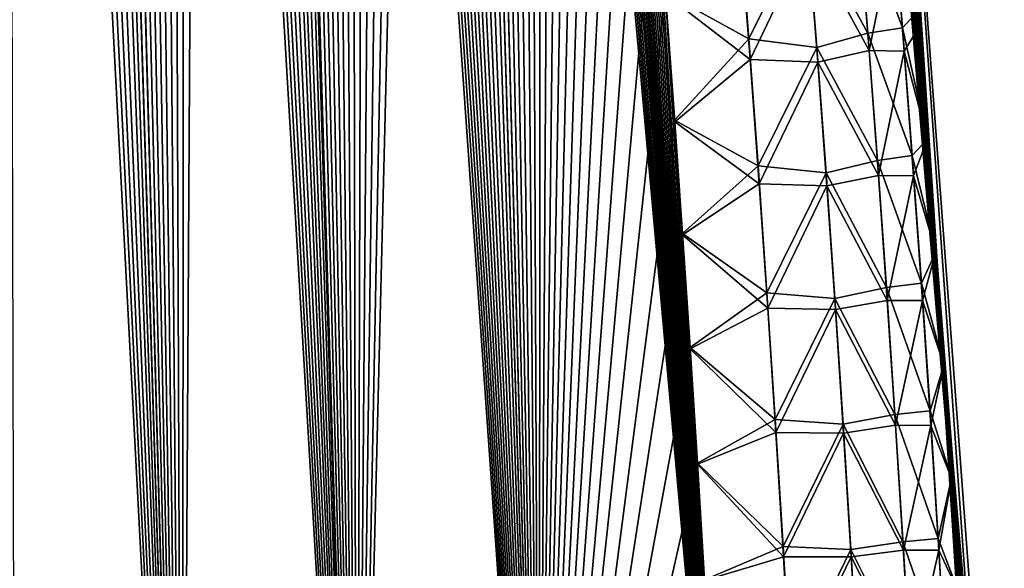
# Model space of a CAD drawing. Header units: metres. Extents: x -109 to 109, y -108 to 40.
# Tile 187 of 230: x 97.66 to 101.45, y -98.71 to -96.6. Entities that reach past the tile are written whole.
import ezdxf

# ---------------------------------------------------------------- set-up
doc = ezdxf.new("R2010")
doc.units = ezdxf.units.M
doc.layers.add('solid_K_24_42_17_000C74_XXXX', color=7, linetype='CONTINUOUS')

msp = doc.modelspace()

# ---------------------------------------------------------------- linework, layer by layer
at = {"layer": 'solid_K_24_42_17_000C74_XXXX'}
for points in [[(98.284912, -101.679092, 5.07917), (97.082237, -77.234352, 5.038472), (96.973297, -76.817772, 5.114843)], [(97.644279, -101.955215, 5.632307), (98.284912, -101.679092, 5.07917), (96.973297, -76.817772, 5.114843)], [(98.284912, -101.679092, 5.07917), (97.192711, -77.665878, 4.962634), (97.082237, -77.234352, 5.038472)], [(98.284912, -101.679092, 5.07917), (97.304573, -78.114014, 4.887526), (97.192711, -77.665878, 4.962634)], [(98.284912, -101.679092, 5.07917), (97.417755, -78.579956, 4.813282), (97.304573, -78.114014, 4.887526)], [(98.284912, -101.679092, 5.07917), (97.503586, -78.94017, 4.758061), (97.417755, -78.579956, 4.813282)], [(98.284912, -101.679092, 5.07917), (97.590172, -79.310181, 4.703318), (97.503586, -78.94017, 4.758061)], [(98.284889, -101.6791, -5.079187), (97.58667, -79.295021, -4.705511), (97.673973, -79.675621, -4.651275)], [(98.284889, -101.6791, -5.079187), (97.644241, -101.955231, -5.632339), (97.58667, -79.295021, -4.705511)], [(98.284912, -101.679092, 5.07917), (97.677414, -79.690811, 4.649159), (97.590172, -79.310181, 4.703318)], [(98.284889, -101.6791, -5.079187), (97.673973, -79.675621, -4.651275), (97.761848, -80.06768, -4.597727)], [(98.956367, -101.361778, 4.551515), (97.765228, -80.082893, 4.595689), (97.677414, -79.690811, 4.649159)], [(98.284912, -101.679092, 5.07917), (98.956367, -101.361778, 4.551515), (97.677414, -79.690811, 4.649159)], [(98.284889, -101.6791, -5.079187), (97.761848, -80.06768, -4.597727), (97.850395, -80.470497, -4.544766)], [(98.956367, -101.361778, 4.551515), (97.853706, -80.48571, 4.542806), (97.765228, -80.082893, 4.595689)], [(98.284889, -101.6791, -5.079187), (97.850395, -80.470497, -4.544766), (97.939621, -80.883827, -4.49237)], [(98.956367, -101.361778, 4.551515), (97.942863, -80.899033, 4.490489), (97.853706, -80.48571, 4.542806)], [(98.284889, -101.6791, -5.079187), (97.939621, -80.883827, -4.49237), (98.029396, -81.30867, -4.440681)], [(98.956367, -101.361778, 4.551515), (98.032562, -81.323853, 4.43888), (97.942863, -80.899033, 4.490489)], [(98.284889, -101.6791, -5.079187), (98.029396, -81.30867, -4.440681), (98.119591, -81.746017, -4.389838)], [(98.956367, -101.361778, 4.551515), (98.122673, -81.761154, 4.388118), (98.032562, -81.323853, 4.43888)], [(98.284889, -101.6791, -5.079187), (98.119591, -81.746017, -4.389838), (98.210121, -82.196457, -4.339916)], [(98.956367, -101.361778, 4.551515), (98.194992, -82.120514, 4.348187), (98.122673, -81.761154, 4.388118)], [(98.956367, -101.361778, 4.551515), (98.267654, -82.48735, 4.308706), (98.194992, -82.120514, 4.348187)], [(98.284889, -101.6791, -5.079187), (98.210121, -82.196457, -4.339916), (98.301193, -82.6586, -4.290698)], [(98.956367, -101.361778, 4.551515), (98.340622, -82.861832, 4.269708), (98.267654, -82.48735, 4.308706)], [(98.284889, -101.6791, -5.079187), (98.301193, -82.6586, -4.290698), (98.39267, -83.133179, -4.242309)], [(98.956367, -101.361778, 4.551515), (98.413803, -83.244568, 4.231288), (98.340622, -82.861832, 4.269708)], [(98.956352, -101.361786, -4.551528), (98.284889, -101.6791, -5.079187), (98.39267, -83.133179, -4.242309)], [(98.956352, -101.361786, -4.551528), (98.39267, -83.133179, -4.242309), (98.484352, -83.621384, -4.194935)], [(99.6586, -101.00164, 4.050946), (98.487083, -83.636154, 4.193542), (98.413803, -83.244568, 4.231288)], [(98.956367, -101.361778, 4.551515), (99.6586, -101.00164, 4.050946), (98.413803, -83.244568, 4.231288)], [(98.956352, -101.361786, -4.551528), (98.484352, -83.621384, -4.194935), (98.557709, -84.02253, -4.157888)], [(99.6586, -101.00164, 4.050946), (98.560364, -84.037186, 4.15656), (98.487083, -83.636154, 4.193542)], [(98.956352, -101.361786, -4.551528), (98.557709, -84.02253, -4.157888), (98.631058, -84.433235, -4.121612)], [(99.6586, -101.00164, 4.050946), (98.633629, -84.447746, 4.12035), (98.560364, -84.037186, 4.15656)], [(98.956352, -101.361786, -4.551528), (98.631058, -84.433235, -4.121612), (98.704597, -84.85228, -4.0859)], [(99.6586, -101.00164, 4.050946), (98.707085, -84.866638, 4.084704), (98.633629, -84.447746, 4.12035)], [(98.956352, -101.361786, -4.551528), (98.704597, -84.85228, -4.0859), (98.778214, -85.280258, -4.050853)], [(99.6586, -101.00164, 4.050946), (98.780617, -85.294441, 4.049723), (98.707085, -84.866638, 4.084704)], [(98.956352, -101.361786, -4.551528), (98.778214, -85.280258, -4.050853), (98.851768, -85.717926, -4.016597)], [(99.6586, -101.00164, 4.050946), (98.85408, -85.731918, 4.015533), (98.780617, -85.294441, 4.049723)], [(98.956352, -101.361786, -4.551528), (98.851768, -85.717926, -4.016597), (98.925095, -86.166046, -3.983256)], [(99.6586, -101.00164, 4.050946), (98.927315, -86.179832, 3.982258), (98.85408, -85.731918, 4.015533)], [(98.956352, -101.361786, -4.551528), (98.925095, -86.166046, -3.983256), (98.998047, -86.625366, -3.950953)], [(99.6586, -101.00164, 4.050946), (99.000175, -86.638924, 3.950018), (98.927315, -86.179832, 3.982258)], [(98.956352, -101.361786, -4.551528), (98.998047, -86.625366, -3.950953), (99.070747, -87.095398, -3.919563)], [(99.6586, -101.00164, 4.050946), (99.072792, -87.108719, 3.918691), (99.000175, -86.638924, 3.950018)], [(98.956352, -101.361786, -4.551528), (99.070747, -87.095398, -3.919563), (99.14341, -87.575165, -3.888902)], [(99.6586, -101.00164, 4.050946), (99.145355, -87.588249, 3.888093), (99.072792, -87.108719, 3.918691)], [(98.956352, -101.361786, -4.551528), (99.14341, -87.575165, -3.888902), (99.21579, -88.065521, -3.85915)], [(99.6586, -101.00164, 4.050946), (99.217644, -88.078346, 3.858402), (99.145355, -87.588249, 3.888093)], [(98.956352, -101.361786, -4.551528), (99.21579, -88.065521, -3.85915), (99.275726, -88.482857, -3.835177)], [(99.6586, -101.00164, 4.050946), (99.277504, -88.495445, 3.834479), (99.217644, -88.078346, 3.858402)], [(99.658585, -101.001648, -4.050953), (98.956352, -101.361786, -4.551528), (99.275726, -88.482857, -3.835177)], [(99.658585, -101.001648, -4.050953), (99.275726, -88.482857, -3.835177), (99.335167, -88.908646, -3.812056)], [(99.6586, -101.00164, 4.050946), (99.336861, -88.920967, 3.811408), (99.277504, -88.495445, 3.834479)], [(99.658585, -101.001648, -4.050953), (99.335167, -88.908646, -3.812056), (99.393974, -89.343376, -3.789886)], [(100.391487, -100.596848, 3.579222), (99.395576, -89.355392, 3.789288), (99.336861, -88.920967, 3.811408)], [(99.6586, -101.00164, 4.050946), (100.391487, -100.596848, 3.579222), (99.336861, -88.920967, 3.811408)], [(99.658585, -101.001648, -4.050953), (99.393974, -89.343376, -3.789886), (99.452133, -89.787018, -3.768655)], [(100.391487, -100.596848, 3.579222), (99.453659, -89.798683, 3.768105), (99.395576, -89.355392, 3.789288)], [(99.658585, -101.001648, -4.050953), (99.452133, -89.787018, -3.768655), (99.510033, -90.238083, -3.748056)], [(100.391487, -100.596848, 3.579222), (99.511459, -90.249344, 3.747556), (99.453659, -89.798683, 3.768105)], [(99.658585, -101.001648, -4.050953), (99.510033, -90.238083, -3.748056), (99.567528, -90.697136, -3.728191)], [(100.391487, -100.596848, 3.579222), (99.568855, -90.707947, 3.727741), (99.511459, -90.249344, 3.747556)], [(99.658585, -101.001648, -4.050953), (99.567528, -90.697136, -3.728191), (99.616341, -91.097542, -3.711854)], [(100.391487, -100.596848, 3.579222), (99.617584, -91.107941, 3.711446), (99.568855, -90.707947, 3.727741)], [(99.658585, -101.001648, -4.050953), (99.616341, -91.097542, -3.711854), (99.664589, -91.504852, -3.696247)], [(100.391487, -100.596848, 3.579222), (99.665756, -91.514839, 3.695879), (99.617584, -91.107941, 3.711446)], [(99.658585, -101.001648, -4.050953), (99.664589, -91.504852, -3.696247), (99.712158, -91.91954, -3.681456)], [(100.391487, -100.596848, 3.579222), (99.713242, -91.929123, 3.681126), (99.665756, -91.514839, 3.695879)], [(99.658585, -101.001648, -4.050953), (99.712158, -91.91954, -3.681456), (99.758926, -92.342094, -3.667565)], [(100.391487, -100.596848, 3.579222), (99.759926, -92.351288, 3.667271), (99.713242, -91.929123, 3.681126)], [(99.658585, -101.001648, -4.050953), (99.758926, -92.342094, -3.667565), (99.804756, -92.772987, -3.654659)], [(100.391487, -100.596848, 3.579222), (99.805695, -92.781815, 3.654399), (99.759926, -92.351288, 3.667271)], [(99.658585, -101.001648, -4.050953), (99.804756, -92.772987, -3.654659), (99.850037, -93.212677, -3.642511)], [(100.391487, -100.596848, 3.579222), (99.850906, -93.221184, 3.642282), (99.805695, -92.781815, 3.654399)], [(99.658585, -101.001648, -4.050953), (99.850037, -93.212677, -3.642511), (99.894989, -93.660858, -3.630966)], [(100.391487, -100.596848, 3.579222), (99.895798, -93.669098, 3.630767), (99.850906, -93.221184, 3.642282)], [(99.658585, -101.001648, -4.050953), (99.894989, -93.660858, -3.630966), (99.939354, -94.116943, -3.62015)], [(100.391487, -100.596848, 3.579222), (99.940109, -94.124931, 3.619979), (99.895798, -93.669098, 3.630767)], [(100.84362, -93.646843, 2.094966), (101.448524, -100.564568), (100.93364, -93.64727)], [(100.84362, -93.646843, 2.094966), (101.42804, -100.564568, 1.010881), (101.448524, -100.564568)], [(100.84362, -93.646843, 2.094966), (100.887215, -94.067528, 2.082359), (101.42804, -100.564568, 1.010881)], [(101.152931, -97.058952, -2.023463), (101.114594, -96.567726, -2.029567), (100.93364, -93.64727)], [(101.185104, -97.493202, -2.019239), (101.152931, -97.058952, -2.023463), (100.93364, -93.64727)], [(101.215729, -97.928589, -2.016108), (101.185104, -97.493202, -2.019239), (100.93364, -93.64727)], [(101.244812, -98.365105, -2.014074), (101.215729, -97.928589, -2.016108), (100.93364, -93.64727)], [(101.272331, -98.802757, -2.01314), (101.244812, -98.365105, -2.014074), (100.93364, -93.64727)], [(101.298279, -99.241531, -2.013311), (101.272331, -98.802757, -2.01314), (100.93364, -93.64727)], [(101.322639, -99.681427, -2.01459), (101.298279, -99.241531, -2.013311), (100.93364, -93.64727)], [(101.42804, -100.564568, -1.010892), (101.322639, -99.681427, -2.01459), (100.93364, -93.64727)], [(101.448524, -100.564568), (101.42804, -100.564568, -1.010892), (100.93364, -93.64727)], [(100.887215, -94.067528, 2.082359), (100.929512, -94.490685, 2.070802), (101.42804, -100.564568, 1.010881)], [(99.658585, -101.001648, -4.050953), (99.939354, -94.116943, -3.62015), (99.982895, -94.580338, -3.610188)], [(100.391487, -100.596848, 3.579222), (99.983589, -94.588081, 3.610042), (99.940109, -94.124931, 3.619979)], [(100.929512, -94.490685, 2.070802), (100.970436, -94.915909, 2.060293), (101.42804, -100.564568, 1.010881)], [(99.658585, -101.001648, -4.050953), (99.982895, -94.580338, -3.610188), (100.025352, -95.050446, -3.6012)], [(100.391487, -100.596848, 3.579222), (100.025993, -95.057915, 3.601078), (99.983589, -94.588081, 3.610042)], [(100.970436, -94.915909, 2.060293), (101.009949, -95.342796, 2.050832), (101.42804, -100.564568, 1.010881)], [(99.658585, -101.001648, -4.050953), (100.025352, -95.050446, -3.6012), (100.066475, -95.526672, -3.59331)], [(100.391487, -100.596848, 3.579222), (100.067062, -95.533813, 3.593209), (100.025993, -95.057915, 3.601078)], [(101.009949, -95.342796, 2.050832), (101.047997, -95.770927, 2.042418), (101.42804, -100.564568, 1.010881)], [(99.658585, -101.001648, -4.050953), (100.066475, -95.526672, -3.59331), (100.10601, -96.008423, -3.586635)], [(100.391487, -100.596848, 3.579222), (100.106544, -96.01516, 3.586555), (100.067062, -95.533813, 3.593209)], [(101.047997, -95.770927, 2.042418), (101.084526, -96.19989, 2.035051), (101.42804, -100.564568, 1.010881)], [(99.658585, -101.001648, -4.050953), (100.10601, -96.008423, -3.586635), (100.143715, -96.495102, -3.581296)], [(100.391487, -100.596848, 3.579222), (100.144188, -96.501343, 3.581233), (100.106544, -96.01516, 3.586555)], [(100.68914, -96.223618, -3.074486), (100.884666, -96.163155, -2.749129), (100.923302, -96.652061, -2.745149)], [(100.884666, -96.163155, -2.749129), (101.017342, -96.140182, -2.391452), (101.056709, -96.631264, -2.387617)], [(100.923302, -96.652061, -2.745149), (100.884666, -96.163155, -2.749129), (101.056709, -96.631264, -2.387617)], [(101.056709, -96.631264, -2.387617), (101.017342, -96.140182, -2.391452), (101.114594, -96.567726, -2.029567)], [(100.464996, -96.673729, -3.352301), (100.143715, -96.495102, -3.581296), (100.427216, -96.185516, -3.356972)], [(100.464996, -96.673729, -3.352301), (100.427216, -96.185516, -3.356972), (100.68914, -96.223618, -3.074486)], [(101.025337, -96.240791, 2.391456), (101.119514, -96.629288, 2.02873), (101.084526, -96.19989, 2.035051)], [(101.084526, -96.19989, 2.035051), (101.119514, -96.629288, 2.02873), (101.42804, -100.564568, 1.010881)], [(100.464996, -96.673729, -3.352301), (100.68914, -96.223618, -3.074486), (100.726692, -96.706551, -3.070363)], [(100.726692, -96.706551, -3.070363), (100.68914, -96.223618, -3.074486), (100.923302, -96.652061, -2.745149)], [(100.890266, -96.237831, 2.749324), (100.693542, -96.286674, 3.074683), (100.927963, -96.71846, 2.745581)], [(100.890266, -96.237831, 2.749324), (100.927963, -96.71846, 2.745581), (101.025337, -96.240791, 2.391456)], [(100.927963, -96.71846, 2.745581), (101.063416, -96.720726, 2.387934), (101.025337, -96.240791, 2.391456)], [(101.025337, -96.240791, 2.391456), (101.063416, -96.720726, 2.387934), (101.119514, -96.629288, 2.02873)], [(100.433449, -96.27401, 3.356719), (100.144188, -96.501343, 3.581233), (100.470146, -96.752426, 3.35234)], [(100.433449, -96.27401, 3.356719), (100.470146, -96.752426, 3.35234), (100.693542, -96.286674, 3.074683)], [(100.470146, -96.752426, 3.35234), (100.730316, -96.762627, 3.070763), (100.693542, -96.286674, 3.074683)], [(100.927963, -96.71846, 2.745581), (100.693542, -96.286674, 3.074683), (100.730316, -96.762627, 3.070763)], [(99.658585, -101.001648, -4.050953), (100.143715, -96.495102, -3.581296), (100.17971, -96.987038, -3.577212)], [(100.464996, -96.673729, -3.352301), (100.17971, -96.987038, -3.577212), (100.143715, -96.495102, -3.581296)], [(100.391487, -100.596848, 3.579222), (100.18013, -96.992706, 3.577163), (100.144188, -96.501343, 3.581233)], [(100.470146, -96.752426, 3.35234), (100.144188, -96.501343, 3.581233), (100.18013, -96.992706, 3.577163)], [(101.056709, -96.631264, -2.387617), (101.114594, -96.567726, -2.029567), (101.152931, -97.058952, -2.023463)], [(101.063416, -96.720726, 2.387934), (101.152946, -97.059074, 2.023461), (101.119514, -96.629288, 2.02873)], [(101.119514, -96.629288, 2.02873), (101.152946, -97.059074, 2.023461), (101.42804, -100.564568, 1.010881)], [(100.726692, -96.706551, -3.070363), (100.923302, -96.652061, -2.745149), (100.960007, -97.141113, -2.742231)], [(100.923302, -96.652061, -2.745149), (101.056709, -96.631264, -2.387617), (101.09407, -97.122498, -2.384837)], [(100.960007, -97.141113, -2.742231), (100.923302, -96.652061, -2.745149), (101.09407, -97.122498, -2.384837)], [(101.09407, -97.122498, -2.384837), (101.056709, -96.631264, -2.387617), (101.152931, -97.058952, -2.023463)], [(100.5009, -97.162109, -3.34875), (100.17971, -96.987038, -3.577212), (100.464996, -96.673729, -3.352301)], [(100.5009, -97.162109, -3.34875), (100.464996, -96.673729, -3.352301), (100.726692, -96.706551, -3.070363)], [(100.5009, -97.162109, -3.34875), (100.726692, -96.706551, -3.070363), (100.762375, -97.189636, -3.067302)], [(100.762375, -97.189636, -3.067302), (100.726692, -96.706551, -3.070363), (100.960007, -97.141113, -2.742231)], [(100.927963, -96.71846, 2.745581), (100.730316, -96.762627, 3.070763), (100.963791, -97.199242, 2.742862)], [(100.927963, -96.71846, 2.745581), (100.963791, -97.199242, 2.742862), (101.063416, -96.720726, 2.387934)], [(100.963791, -97.199242, 2.742862), (101.099586, -97.200798, 2.385418), (101.063416, -96.720726, 2.387934)], [(101.063416, -96.720726, 2.387934), (101.099586, -97.200798, 2.385418), (101.152946, -97.059074, 2.023461)], [(100.470146, -96.752426, 3.35234), (100.18013, -96.992706, 3.577163), (100.505035, -97.230995, 3.349035)], [(100.470146, -96.752426, 3.35234), (100.505035, -97.230995, 3.349035), (100.730316, -96.762627, 3.070763)], [(100.505035, -97.230995, 3.349035), (100.765274, -97.238724, 3.067872), (100.730316, -96.762627, 3.070763)], [(100.963791, -97.199242, 2.742862), (100.730316, -96.762627, 3.070763), (100.765274, -97.238724, 3.067872)], [(99.658585, -101.001648, -4.050953), (100.17971, -96.987038, -3.577212), (100.210037, -97.422356, -3.574544)], [(100.5009, -97.162109, -3.34875), (100.210037, -97.422356, -3.574544), (100.17971, -96.987038, -3.577212)], [(100.391487, -100.596848, 3.579222), (100.210403, -97.427467, 3.574507), (100.18013, -96.992706, 3.577163)], [(100.505035, -97.230995, 3.349035), (100.18013, -96.992706, 3.577163), (100.210403, -97.427467, 3.574507)], [(101.09407, -97.122498, -2.384837), (101.152931, -97.058952, -2.023463), (101.185104, -97.493202, -2.019239)], [(101.099586, -97.200798, 2.385418), (101.185112, -97.493362, 2.019233), (101.152946, -97.059074, 2.023461)], [(101.152946, -97.059074, 2.023461), (101.185112, -97.493362, 2.019233), (101.42804, -100.564568, 1.010881)], [(100.762375, -97.189636, -3.067302), (100.960007, -97.141113, -2.742231), (100.994759, -97.630318, -2.740366)], [(100.960007, -97.141113, -2.742231), (101.09407, -97.122498, -2.384837), (101.12944, -97.613869, -2.383101)], [(100.994759, -97.630318, -2.740366), (100.960007, -97.141113, -2.742231), (101.12944, -97.613869, -2.383101)], [(101.12944, -97.613869, -2.383101), (101.09407, -97.122498, -2.384837), (101.185104, -97.493202, -2.019239)], [(100.534935, -97.650642, -3.346308), (100.210037, -97.422356, -3.574544), (100.5009, -97.162109, -3.34875)], [(100.534935, -97.650642, -3.346308), (100.5009, -97.162109, -3.34875), (100.762375, -97.189636, -3.067302)], [(100.534935, -97.650642, -3.346308), (100.762375, -97.189636, -3.067302), (100.796211, -97.672859, -3.065292)], [(100.796211, -97.672859, -3.065292), (100.762375, -97.189636, -3.067302), (100.994759, -97.630318, -2.740366)], [(100.505035, -97.230995, 3.349035), (100.210403, -97.427467, 3.574507), (100.538132, -97.709709, 3.346793)], [(100.505035, -97.230995, 3.349035), (100.538132, -97.709709, 3.346793), (100.765274, -97.238724, 3.067872)], [(100.963791, -97.199242, 2.742862), (100.765274, -97.238724, 3.067872), (100.997734, -97.680153, 2.741158)], [(100.963791, -97.199242, 2.742862), (100.997734, -97.680153, 2.741158), (101.099586, -97.200798, 2.385418)], [(100.997734, -97.680153, 2.741158), (101.133858, -97.681007, 2.383896), (101.099586, -97.200798, 2.385418)], [(101.099586, -97.200798, 2.385418), (101.133858, -97.681007, 2.383896), (101.185112, -97.493362, 2.019233)], [(100.538132, -97.709709, 3.346793), (100.798431, -97.714951, 3.066001), (100.765274, -97.238724, 3.067872)], [(100.997734, -97.680153, 2.741158), (100.765274, -97.238724, 3.067872), (100.798431, -97.714951, 3.066001)], [(99.658585, -101.001648, -4.050953), (100.210037, -97.422356, -3.574544), (100.239265, -97.862221, -3.572717)], [(100.534935, -97.650642, -3.346308), (100.239265, -97.862221, -3.572717), (100.210037, -97.422356, -3.574544)], [(100.391487, -100.596848, 3.579222), (100.239578, -97.866737, 3.57269), (100.210403, -97.427467, 3.574507)], [(100.538132, -97.709709, 3.346793), (100.210403, -97.427467, 3.574507), (100.239578, -97.866737, 3.57269)], [(101.12944, -97.613869, -2.383101), (101.185104, -97.493202, -2.019239), (101.215729, -97.928589, -2.016108)], [(101.133858, -97.681007, 2.383896), (101.215744, -97.92878, 2.016097), (101.185112, -97.493362, 2.019233)], [(101.185112, -97.493362, 2.019233), (101.215744, -97.92878, 2.016097), (101.42804, -100.564568, 1.010881)], [(100.994759, -97.630318, -2.740366), (101.12944, -97.613869, -2.383101), (101.162819, -98.105377, -2.382401)], [(101.162819, -98.105377, -2.382401), (101.12944, -97.613869, -2.383101), (101.215729, -97.928589, -2.016108)], [(100.567093, -98.139313, -3.344968), (100.239265, -97.862221, -3.572717), (100.534935, -97.650642, -3.346308)], [(100.567093, -98.139313, -3.344968), (100.534935, -97.650642, -3.346308), (100.796211, -97.672859, -3.065292)], [(100.796211, -97.672859, -3.065292), (100.994759, -97.630318, -2.740366), (101.02758, -98.119652, -2.739544)], [(101.02758, -98.119652, -2.739544), (100.994759, -97.630318, -2.740366), (101.162819, -98.105377, -2.382401)], [(100.567093, -98.139313, -3.344968), (100.796211, -97.672859, -3.065292), (100.828178, -98.156227, -3.064326)], [(100.828178, -98.156227, -3.064326), (100.796211, -97.672859, -3.065292), (101.02758, -98.119652, -2.739544)], [(100.997734, -97.680153, 2.741158), (100.798431, -97.714951, 3.066001), (101.029816, -98.161194, 2.740463)], [(100.997734, -97.680153, 2.741158), (101.029816, -98.161194, 2.740463), (101.133858, -97.681007, 2.383896)], [(101.029816, -98.161194, 2.740463), (101.166222, -98.161339, 2.383362), (101.133858, -97.681007, 2.383896)], [(101.133858, -97.681007, 2.383896), (101.166222, -98.161339, 2.383362), (101.215744, -97.92878, 2.016097)], [(100.538132, -97.709709, 3.346793), (100.239578, -97.866737, 3.57269), (100.569435, -98.18856, 3.345606)], [(100.538132, -97.709709, 3.346793), (100.569435, -98.18856, 3.345606), (100.798431, -97.714951, 3.066001)], [(100.569435, -98.18856, 3.345606), (100.829781, -98.191315, 3.065143), (100.798431, -97.714951, 3.066001)], [(101.029816, -98.161194, 2.740463), (100.798431, -97.714951, 3.066001), (100.829781, -98.191315, 3.065143)], [(99.658585, -101.001648, -4.050953), (100.239265, -97.862221, -3.572717), (100.267387, -98.306633, -3.571727)], [(100.567093, -98.139313, -3.344968), (100.267387, -98.306633, -3.571727), (100.239265, -97.862221, -3.572717)], [(100.391487, -100.596848, 3.579222), (100.267654, -98.310501, 3.571708), (100.239578, -97.866737, 3.57269)], [(100.569435, -98.18856, 3.345606), (100.239578, -97.866737, 3.57269), (100.267654, -98.310501, 3.571708)], [(101.162819, -98.105377, -2.382401), (101.215729, -97.928589, -2.016108), (101.244812, -98.365105, -2.014074)], [(101.166222, -98.161339, 2.383362), (101.244827, -98.365311, 2.014058), (101.215744, -97.92878, 2.016097)], [(101.215744, -97.92878, 2.016097), (101.244827, -98.365311, 2.014058), (101.42804, -100.564568, 1.010881)], [(101.02758, -98.119652, -2.739544), (101.162819, -98.105377, -2.382401), (101.194199, -98.597008, -2.382725)], [(101.194199, -98.597008, -2.382725), (101.162819, -98.105377, -2.382401), (101.244812, -98.365105, -2.014074)], [(100.597382, -98.62812, -3.344718), (100.267387, -98.306633, -3.571727), (100.567093, -98.139313, -3.344968)], [(100.597382, -98.62812, -3.344718), (100.567093, -98.139313, -3.344968), (100.828178, -98.156227, -3.064326)], [(100.828178, -98.156227, -3.064326), (101.02758, -98.119652, -2.739544), (101.058464, -98.609108, -2.739756)], [(101.058464, -98.609108, -2.739756), (101.02758, -98.119652, -2.739544), (101.194199, -98.597008, -2.382725)], [(100.597382, -98.62812, -3.344718), (100.828178, -98.156227, -3.064326), (100.858292, -98.639709, -3.064394)], [(100.858292, -98.639709, -3.064394), (100.828178, -98.156227, -3.064326), (101.058464, -98.609108, -2.739756)], [(101.029816, -98.161194, 2.740463), (100.829781, -98.191315, 3.065143), (101.060013, -98.642357, 2.740765)], [(101.029816, -98.161194, 2.740463), (101.060013, -98.642357, 2.740765), (101.166222, -98.161339, 2.383362)], [(101.060013, -98.642357, 2.740765), (101.196686, -98.641785, 2.383805), (101.166222, -98.161339, 2.383362)], [(101.166222, -98.161339, 2.383362), (101.196686, -98.641785, 2.383805), (101.244827, -98.365311, 2.014058)], [(100.569435, -98.18856, 3.345606), (100.267654, -98.310501, 3.571708), (100.59893, -98.667534, 3.345467)], [(100.569435, -98.18856, 3.345606), (100.59893, -98.667534, 3.345467), (100.829781, -98.191315, 3.065143)], [(100.59893, -98.667534, 3.345467), (100.859322, -98.667801, 3.065287), (100.829781, -98.191315, 3.065143)], [(101.060013, -98.642357, 2.740765), (100.829781, -98.191315, 3.065143), (100.859322, -98.667801, 3.065287)], [(99.658585, -101.001648, -4.050953), (100.267387, -98.306633, -3.571727), (100.294418, -98.755585, -3.571571)], [(100.597382, -98.62812, -3.344718), (100.294418, -98.755585, -3.571571), (100.267387, -98.306633, -3.571727)], [(100.391487, -100.596848, 3.579222), (100.294632, -98.758766, 3.571559), (100.267654, -98.310501, 3.571708)], [(100.59893, -98.667534, 3.345467), (100.267654, -98.310501, 3.571708), (100.294632, -98.758766, 3.571559)], [(101.194199, -98.597008, -2.382725), (101.244812, -98.365105, -2.014074), (101.272331, -98.802757, -2.01314)], [(101.196686, -98.641785, 2.383805), (101.272339, -98.802956, 2.01312), (101.244827, -98.365311, 2.014058)], [(101.244827, -98.365311, 2.014058), (101.272339, -98.802956, 2.01312), (101.42804, -100.564568, 1.010881)], [(101.058464, -98.609108, -2.739756), (101.194199, -98.597008, -2.382725), (101.223595, -99.088753, -2.384063)], [(101.223595, -99.088753, -2.384063), (101.194199, -98.597008, -2.382725), (101.272331, -98.802757, -2.01314)], [(100.625801, -99.11705, -3.34555), (100.294418, -98.755585, -3.571571), (100.597382, -98.62812, -3.344718)], [(100.625801, -99.11705, -3.34555), (100.597382, -98.62812, -3.344718), (100.858292, -98.639709, -3.064394)], [(100.858292, -98.639709, -3.064394), (101.058464, -98.609108, -2.739756), (101.08741, -99.098686, -2.740993)], [(101.08741, -99.098686, -2.740993), (101.058464, -98.609108, -2.739756), (101.223595, -99.088753, -2.384063)], [(100.59893, -98.667534, 3.345467), (100.294632, -98.758766, 3.571559), (100.62664, -99.146629, 3.346365)], [(100.59893, -98.667534, 3.345467), (100.62664, -99.146629, 3.346365), (100.859322, -98.667801, 3.065287)], [(100.625801, -99.11705, -3.34555), (100.858292, -98.639709, -3.064394), (100.886543, -99.123322, -3.065486)], [(100.62664, -99.146629, 3.346365), (100.88707, -99.144394, 3.066427), (100.859322, -98.667801, 3.065287)], [(100.886543, -99.123322, -3.065486), (100.858292, -98.639709, -3.064394), (101.08741, -99.098686, -2.740993)], [(101.060013, -98.642357, 2.740765), (100.859322, -98.667801, 3.065287), (101.088348, -99.123634, 2.742056)], [(101.088348, -99.123634, 2.742056), (100.859322, -98.667801, 3.065287), (100.88707, -99.144394, 3.066427)], [(101.060013, -98.642357, 2.740765), (101.088348, -99.123634, 2.742056), (101.196686, -98.641785, 2.383805)], [(101.088348, -99.123634, 2.742056), (101.22525, -99.122345, 2.385217), (101.196686, -98.641785, 2.383805)], [(101.196686, -98.641785, 2.383805), (101.22525, -99.122345, 2.385217), (101.272339, -98.802956, 2.01312)]]:
    msp.add_3dface(points, dxfattribs=at)

doc.saveas('drawing.dxf')
